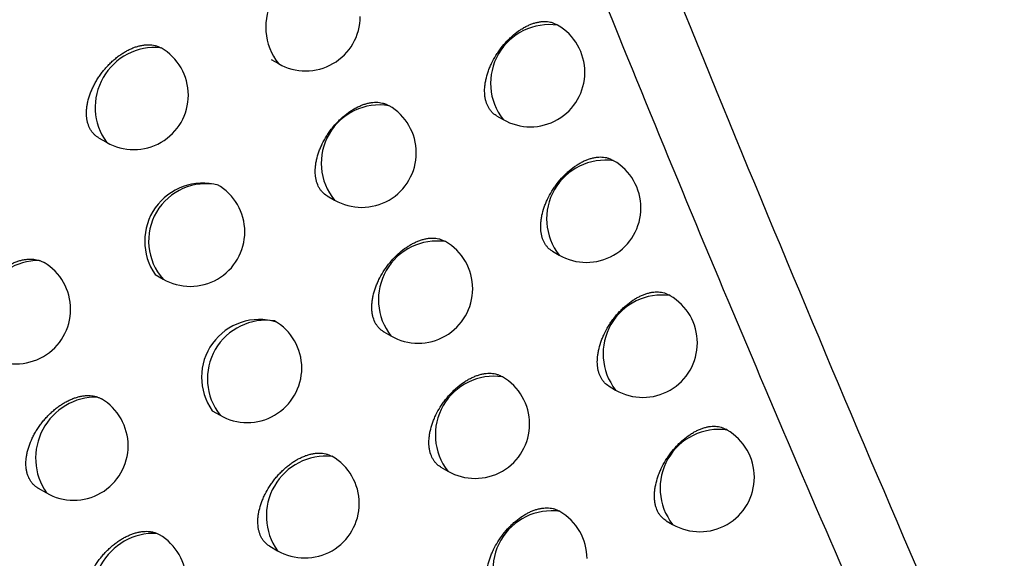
# Model space of a CAD drawing. Header units: millimetres. Extents: x -0.53 to 0.61, y -0.22 to 0.52.
# Tile 61 of 77: x 0.46321 to 0.47225, y 0.1972 to 0.20215. Entities that reach past the tile are written whole.
import ezdxf

# ---------------------------------------------------------------- set-up
doc = ezdxf.new("R2010")
doc.units = ezdxf.units.MM
doc.layers.add('FORMAT', color=7, linetype='Continuous')

msp = doc.modelspace()

# ---------------------------------------------------------------- linework, layer by layer
at = {"layer": 'FORMAT', "color": 7, "linetype": 'Continuous', "lineweight": 25}
for p, q in [((0.468149, 0.202097), (0.468138, 0.202103)), ((0.465521, 0.201783), (0.465588, 0.201744)), ((0.466602, 0.201358), (0.466596, 0.201361)), ((0.467588, 0.201266), (0.467649, 0.201231)), ((0.463938, 0.201064), (0.464011, 0.201022)), ((0.468663, 0.200853), (0.468651, 0.20086)), ((0.466035, 0.20053), (0.466102, 0.200492)), ((0.46712, 0.200111), (0.467113, 0.200115)), ((0.468103, 0.200022), (0.468163, 0.199987)), ((0.464457, 0.199808), (0.464529, 0.199767)), ((0.469181, 0.199614), (0.469168, 0.199622)), ((0.466554, 0.199283), (0.46662, 0.199245)), ((0.467642, 0.19887), (0.467634, 0.198874)), ((0.468622, 0.198783), (0.468681, 0.198748)), ((0.464981, 0.198558), (0.465052, 0.198517)), ((0.469704, 0.198381), (0.469691, 0.198389)), ((0.467078, 0.198041), (0.467142, 0.198004)), ((0.463383, 0.197848), (0.463459, 0.197804)), ((0.468169, 0.197634), (0.468161, 0.197639)), ((0.469146, 0.197549), (0.469204, 0.197515)), ((0.465509, 0.197314), (0.465579, 0.197273))]:
    msp.add_line(p, q, dxfattribs=at)
for centre, radius, start, end in [((0.466008, 0.202079), 0.0005369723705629, 81.388427, 218.616949), ((0.465838, 0.202177), 0.0005, 240.002688, 0), ((0.468073, 0.201563), 0.0005389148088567, 81.909727, 218.09565), ((0.467899, 0.201664), 0.0005, 0, 60.002688), ((0.464456, 0.201343), 0.0005493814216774, 84.739552, 215.769747), ((0.464261, 0.201455), 0.0005, 0, 59.943848), ((0.467899, 0.201664), 0.0005, 240.002688, 0), ((0.464261, 0.201455), 0.0005, 240.002688, 0), ((0.466514, 0.200831), 0.0005338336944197, 80.511015, 219.494361), ((0.466352, 0.200925), 0.0005, 0, 60.002688), ((0.466352, 0.200925), 0.0005, 240.002688, 0), ((0.468587, 0.200319), 0.0005389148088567, 81.909727, 218.09565), ((0.468413, 0.20042), 0.0005, 0, 60.002688), ((0.464894, 0.200114), 0.0005334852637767, 74.668078, 215.01792), ((0.464922, 0.200116), 0.000525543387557, 77.534108, 221.610397), ((0.464779, 0.2002), 0.0005, 360, 60.002688), ((0.468413, 0.20042), 0.0005, 240.002688, 0), ((0.464779, 0.2002), 0.0005, 240.002688, 360), ((0.467044, 0.199577), 0.0005389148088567, 81.909727, 218.09565), ((0.46687, 0.199678), 0.0005, 0, 60.002688), ((0.463397, 0.199374), 0.0005643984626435, 90.475766, 214.273677), ((0.463181, 0.199489), 0.0005, 0, 59.143399), ((0.46687, 0.199678), 0.0005, 240.002688, 0), ((0.469105, 0.199081), 0.0005389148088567, 81.909727, 218.09565), ((0.468931, 0.199181), 0.0005, 0, 60.002688), ((0.463181, 0.199489), 0.0005, 240.002688, 0), ((0.465412, 0.198866), 0.0005296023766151, 72.76599, 215.529042), ((0.465474, 0.198851), 0.00053801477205, 81.670133, 218.335244), ((0.465302, 0.19895), 0.0005, 0, 60.002688), ((0.468931, 0.199181), 0.0005, 240.002688, 0), ((0.465302, 0.19895), 0.0005, 240.002688, 0), ((0.467566, 0.198336), 0.0005389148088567, 81.909727, 218.09565), ((0.467392, 0.198437), 0.0005, 0, 60.002688), ((0.463921, 0.198123), 0.00056117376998, 89.203046, 214.5895), ((0.463709, 0.198237), 0.0005, 0, 59.336361), ((0.467392, 0.198437), 0.0005, 240.002688, 0), ((0.469628, 0.197848), 0.0005389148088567, 81.909727, 218.09565), ((0.469454, 0.197948), 0.0005, 0, 60.002688), ((0.463709, 0.198237), 0.0005, 240.002688, 0), ((0.466026, 0.197593), 0.0005492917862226, 84.460964, 215.544412), ((0.465829, 0.197707), 0.0005, 0, 60.002688), ((0.469454, 0.197948), 0.0005, 240.002688, 0), ((0.465829, 0.197707), 0.0005, 240.002688, 0), ((0.468094, 0.197101), 0.0005389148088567, 81.909727, 218.09565), ((0.467919, 0.197201), 0.0005, 0, 60.002688), ((0.464449, 0.196876), 0.00055754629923, 87.80719, 214.951192), ((0.464242, 0.19699), 0.0005, 0, 59.51742)]:
    msp.add_arc(centre, radius, start, end, dxfattribs=at)
for points, knots in [([(0.4648606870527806, 0.2119362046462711), (0.4661212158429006, 0.2086006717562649), (0.4682206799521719, 0.2030452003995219), (0.4707477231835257, 0.1971086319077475), (0.4719416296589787, 0.1944274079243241), (0.4721967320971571, 0.1938545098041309)], [0, 0, 0, 0, 0.5415970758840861, 0.9020528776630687, 1, 1, 1, 1]), ([(0.4748535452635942, 0.1895322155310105), (0.4748491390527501, 0.1895416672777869), (0.4748199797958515, 0.1896042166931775), (0.4746906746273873, 0.1898799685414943), (0.4742933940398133, 0.1907327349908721), (0.4732518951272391, 0.1929970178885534), (0.4716742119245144, 0.1965490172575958), (0.4697707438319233, 0.2010589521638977), (0.4679273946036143, 0.2056380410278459), (0.4667532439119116, 0.208752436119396), (0.4661661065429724, 0.2103097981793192)], [0, 0, 0, 0, 0.0014203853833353, 0.009399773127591, 0.0413172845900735, 0.1290921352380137, 0.3467043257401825, 0.5643623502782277, 0.7821581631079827, 1, 1, 1, 1]), ([(0.4675882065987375, 0.2012663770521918), (0.4675875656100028, 0.2012666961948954), (0.4675714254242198, 0.2012747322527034), (0.4675511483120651, 0.2012925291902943), (0.4675281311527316, 0.2013194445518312), (0.4675085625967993, 0.201350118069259), (0.4674939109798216, 0.2013855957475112), (0.4674845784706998, 0.2014250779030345), (0.4674788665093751, 0.2014669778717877), (0.4674785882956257, 0.2015121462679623), (0.4674837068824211, 0.2015594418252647), (0.4674924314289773, 0.2016079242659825), (0.4675064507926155, 0.2016577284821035), (0.4675253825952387, 0.2017076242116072), (0.467547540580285, 0.2017573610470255), (0.4675742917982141, 0.2018063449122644), (0.4676049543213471, 0.2018533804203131), (0.4676381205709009, 0.2018988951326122), (0.4676746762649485, 0.2019416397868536), (0.4677137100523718, 0.2019805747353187), (0.4677542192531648, 0.202016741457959), (0.4677965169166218, 0.2020483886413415), (0.4678395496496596, 0.2020747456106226), (0.4678720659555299, 0.2020917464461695), (0.4679043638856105, 0.2021057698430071), (0.4679363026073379, 0.2021168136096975), (0.4679681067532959, 0.2021248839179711), (0.4680092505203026, 0.2021313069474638), (0.46804850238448, 0.2021314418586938), (0.4680847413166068, 0.2021249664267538), (0.4681124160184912, 0.2021171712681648), (0.4681286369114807, 0.2021072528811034), (0.4681372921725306, 0.2021019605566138)], [0, 0, 0, 0, 0.0021961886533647, 0.0553003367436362, 0.0822578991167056, 0.1096118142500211, 0.1625137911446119, 0.1893676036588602, 0.2166147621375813, 0.2694014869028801, 0.2961948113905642, 0.3233782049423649, 0.3761934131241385, 0.4029993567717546, 0.4301934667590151, 0.4831655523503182, 0.5100503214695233, 0.5373236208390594, 0.590503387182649, 0.6174941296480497, 0.6448757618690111, 0.6982160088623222, 0.7252897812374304, 0.7527575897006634, 0.7792832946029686, 0.8059934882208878, 0.8332862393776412, 0.8607806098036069, 0.9140813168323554, 0.9411380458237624, 0.9685920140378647, 1, 1, 1, 1]), ([(0.4639380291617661, 0.2010638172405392), (0.463937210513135, 0.2010642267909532), (0.4639284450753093, 0.2010686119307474), (0.4639135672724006, 0.2010797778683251), (0.46389354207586, 0.201097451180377), (0.4638758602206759, 0.2011183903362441), (0.4638557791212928, 0.2011494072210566), (0.4638409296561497, 0.2011851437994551), (0.4638315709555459, 0.2012246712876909), (0.4638259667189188, 0.2012664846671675), (0.4638259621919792, 0.2013113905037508), (0.4638314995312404, 0.2013582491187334), (0.463840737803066, 0.2014062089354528), (0.4638554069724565, 0.2014553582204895), (0.4638750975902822, 0.2015044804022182), (0.463892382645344, 0.2015412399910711), (0.4639119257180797, 0.2015774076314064), (0.463933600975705, 0.2016128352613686), (0.4639575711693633, 0.201647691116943), (0.4639834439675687, 0.2016813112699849), (0.4640108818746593, 0.2017133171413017), (0.4640398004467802, 0.2017436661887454), (0.4640703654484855, 0.2017724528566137), (0.4641020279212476, 0.2017990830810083), (0.4641343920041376, 0.2018232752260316), (0.4641673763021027, 0.201845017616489), (0.4642011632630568, 0.2018643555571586), (0.464235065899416, 0.2018808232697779), (0.4642686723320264, 0.2018942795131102), (0.4643019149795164, 0.2019047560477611), (0.4643350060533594, 0.201912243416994), (0.4643671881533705, 0.2019164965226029), (0.4643980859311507, 0.2019175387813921), (0.4644276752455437, 0.2019154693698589), (0.4644561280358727, 0.2019101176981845), (0.4644828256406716, 0.2019018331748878), (0.4644989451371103, 0.2018937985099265), (0.4645067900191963, 0.2018898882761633)], [0, 0, 0, 0, 0.0027309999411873, 0.0292413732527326, 0.0559380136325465, 0.0832243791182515, 0.1107154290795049, 0.1636532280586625, 0.1905271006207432, 0.2177966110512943, 0.2704958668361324, 0.2972446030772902, 0.3243822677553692, 0.3771353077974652, 0.4039075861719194, 0.4310648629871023, 0.4574376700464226, 0.4839914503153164, 0.511113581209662, 0.5384310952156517, 0.5650188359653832, 0.5917892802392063, 0.6191343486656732, 0.6466773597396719, 0.6734378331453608, 0.7003832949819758, 0.7279121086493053, 0.7556425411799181, 0.782457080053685, 0.8094584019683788, 0.8370502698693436, 0.8648468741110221, 0.8915773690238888, 0.9184951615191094, 0.9460059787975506, 0.9737227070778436, 1, 1, 1, 1]), ([(0.4660353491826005, 0.2005300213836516), (0.466034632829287, 0.2005303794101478), (0.4660182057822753, 0.2005385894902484), (0.4659976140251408, 0.200556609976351), (0.4659743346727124, 0.2005837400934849), (0.4659545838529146, 0.2006145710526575), (0.4659398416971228, 0.2006501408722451), (0.4659305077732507, 0.2006896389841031), (0.4659248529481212, 0.2007314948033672), (0.4659247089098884, 0.2007765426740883), (0.465930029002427, 0.2008236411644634), (0.4659389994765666, 0.2008718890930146), (0.4659533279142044, 0.2009213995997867), (0.4659726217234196, 0.2009709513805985), (0.4659951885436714, 0.2010203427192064), (0.4660224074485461, 0.2010689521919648), (0.4660535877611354, 0.2011155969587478), (0.4660873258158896, 0.20116074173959), (0.466124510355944, 0.2012031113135), (0.4661642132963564, 0.2012416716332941), (0.4661951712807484, 0.2012685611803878), (0.4662268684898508, 0.2012930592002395), (0.4662591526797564, 0.2013150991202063), (0.4662922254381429, 0.2013347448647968), (0.4663254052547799, 0.2013515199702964), (0.4663582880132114, 0.2013652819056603), (0.4663908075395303, 0.2013760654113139), (0.4664231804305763, 0.2013838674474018), (0.4664546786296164, 0.2013884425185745), (0.4664849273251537, 0.2013897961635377), (0.4665139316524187, 0.2013880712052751), (0.4665417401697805, 0.2013829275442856), (0.4665698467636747, 0.2013748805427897), (0.4665862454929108, 0.2013648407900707), (0.466594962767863, 0.2013595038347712)], [0, 0, 0, 0, 0.0024211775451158, 0.0555212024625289, 0.082477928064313, 0.109832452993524, 0.1626429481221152, 0.1894510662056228, 0.2166526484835, 0.269299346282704, 0.296021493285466, 0.3231324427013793, 0.3758196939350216, 0.4025598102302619, 0.4296860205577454, 0.4825969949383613, 0.5094494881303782, 0.5366885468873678, 0.5898988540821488, 0.6169040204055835, 0.6442990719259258, 0.6708564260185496, 0.6975976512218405, 0.724918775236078, 0.7524403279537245, 0.7790310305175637, 0.8058067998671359, 0.8331672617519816, 0.8607302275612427, 0.8872610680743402, 0.91397727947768, 0.9412796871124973, 0.9687853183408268, 1, 1, 1, 1]), ([(0.4681025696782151, 0.2000218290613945), (0.4681019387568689, 0.200022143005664), (0.4680858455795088, 0.2000301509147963), (0.468065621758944, 0.2000479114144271), (0.4680426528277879, 0.2000747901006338), (0.4680231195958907, 0.2001054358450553), (0.4680084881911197, 0.2001408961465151), (0.4679991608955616, 0.2001803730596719), (0.4679934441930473, 0.2002222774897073), (0.4679931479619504, 0.2002674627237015), (0.4679982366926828, 0.2003147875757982), (0.468006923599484, 0.2003633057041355), (0.4680208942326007, 0.2004131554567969), (0.4680397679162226, 0.2004631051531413), (0.4680618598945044, 0.2005128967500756), (0.4680885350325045, 0.2005619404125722), (0.4681191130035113, 0.2006090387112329), (0.4681521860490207, 0.2006546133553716), (0.4681886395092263, 0.200697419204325), (0.4682275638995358, 0.2007364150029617), (0.4682679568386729, 0.2007726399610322), (0.4683101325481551, 0.2008043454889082), (0.4683530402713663, 0.2008307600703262), (0.468385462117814, 0.2008478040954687), (0.4684176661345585, 0.2008618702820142), (0.4684495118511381, 0.2008729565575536), (0.4684812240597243, 0.2008810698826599), (0.4685222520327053, 0.2008875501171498), (0.4685613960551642, 0.2008877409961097), (0.4685975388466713, 0.2008813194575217), (0.4686251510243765, 0.2008735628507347), (0.4686413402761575, 0.2008636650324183), (0.4686499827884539, 0.2008583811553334)], [0, 0, 0, 0, 0.0021668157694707, 0.0552698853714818, 0.0822267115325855, 0.1095796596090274, 0.1624937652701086, 0.1893536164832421, 0.2166067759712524, 0.2694134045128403, 0.2962168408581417, 0.323410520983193, 0.3762442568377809, 0.4030597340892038, 0.4302636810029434, 0.4832444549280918, 0.5101338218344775, 0.5374120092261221, 0.5905868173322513, 0.6175752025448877, 0.644954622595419, 0.6982788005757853, 0.7253444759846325, 0.7528041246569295, 0.7793200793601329, 0.8060204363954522, 0.8333030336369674, 0.8607871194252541, 0.9140733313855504, 0.9411225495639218, 0.9685687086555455, 1, 1, 1, 1]), ([(0.4665541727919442, 0.1992828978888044), (0.4665534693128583, 0.1992832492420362), (0.4665370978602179, 0.1992914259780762), (0.466516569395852, 0.1993094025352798), (0.4664933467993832, 0.1993364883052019), (0.4664736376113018, 0.1993672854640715), (0.4664589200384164, 0.1994028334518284), (0.4664495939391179, 0.1994423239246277), (0.4664439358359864, 0.1994841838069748), (0.466443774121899, 0.1995292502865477), (0.4664490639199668, 0.1995763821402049), (0.4664579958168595, 0.1996246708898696), (0.4664722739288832, 0.1996742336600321), (0.4664915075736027, 0.1997238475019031), (0.4665140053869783, 0.1997733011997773), (0.466541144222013, 0.1998219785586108), (0.4665722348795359, 0.19986869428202), (0.4666058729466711, 0.1999139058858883), (0.4666429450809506, 0.1999563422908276), (0.4666825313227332, 0.1999949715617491), (0.4667236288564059, 0.2000308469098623), (0.4667665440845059, 0.2000622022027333), (0.4668102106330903, 0.2000882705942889), (0.4668432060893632, 0.2001050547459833), (0.4668759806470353, 0.2001188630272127), (0.466908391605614, 0.2001296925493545), (0.4669406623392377, 0.2001375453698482), (0.4669823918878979, 0.2001436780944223), (0.4670221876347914, 0.2001435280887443), (0.4670589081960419, 0.2001367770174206), (0.467086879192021, 0.2001287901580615), (0.4671032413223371, 0.2001187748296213), (0.4671119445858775, 0.2001134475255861)], [0, 0, 0, 0, 0.0023842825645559, 0.0554873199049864, 0.0824453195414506, 0.109800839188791, 0.1626321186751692, 0.1894506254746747, 0.2166625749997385, 0.2693407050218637, 0.2960788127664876, 0.323205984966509, 0.3759232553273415, 0.4026787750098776, 0.429820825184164, 0.4827490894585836, 0.5096106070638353, 0.5368591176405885, 0.5900685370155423, 0.6170734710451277, 0.6444685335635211, 0.6978984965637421, 0.7250174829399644, 0.7525308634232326, 0.7791107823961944, 0.8058756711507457, 0.8332248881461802, 0.8607764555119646, 0.9141574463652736, 0.941255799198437, 0.96875307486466, 1, 1, 1, 1]), ([(0.4628539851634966, 0.1991009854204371), (0.4628530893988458, 0.1991014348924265), (0.4628441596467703, 0.1991059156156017), (0.4628290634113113, 0.199117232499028), (0.4628088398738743, 0.1991350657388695), (0.4627909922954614, 0.1991561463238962), (0.4627757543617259, 0.19917961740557), (0.46276330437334, 0.1992052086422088), (0.462753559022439, 0.1992327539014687), (0.4627464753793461, 0.1992626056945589), (0.4627422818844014, 0.1992941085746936), (0.4627409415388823, 0.1993269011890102), (0.4627423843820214, 0.1993607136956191), (0.4627466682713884, 0.1993959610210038), (0.4627537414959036, 0.1994318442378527), (0.4627634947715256, 0.1994680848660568), (0.4627758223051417, 0.1995045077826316), (0.4627908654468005, 0.1995413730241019), (0.4628084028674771, 0.1995779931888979), (0.4628281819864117, 0.1996139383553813), (0.4628501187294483, 0.1996491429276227), (0.4628743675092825, 0.1996837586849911), (0.4629005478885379, 0.1997171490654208), (0.4629283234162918, 0.1997489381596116), (0.462957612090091, 0.1997790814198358), (0.4629885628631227, 0.1998076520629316), (0.4630206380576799, 0.1998340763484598), (0.4630534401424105, 0.1998580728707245), (0.4630868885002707, 0.1998796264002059), (0.4631211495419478, 0.1998987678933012), (0.4631555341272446, 0.1999150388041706), (0.4631896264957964, 0.1999283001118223), (0.4632233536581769, 0.1999385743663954), (0.4632569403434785, 0.1999458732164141), (0.4632974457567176, 0.1999508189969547), (0.4633440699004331, 0.1999508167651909), (0.4633762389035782, 0.1999427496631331), (0.46339245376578, 0.1999386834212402)], [0, 0, 0, 0, 0.0030818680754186, 0.0307227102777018, 0.0585582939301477, 0.0870109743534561, 0.1156780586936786, 0.1430530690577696, 0.170619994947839, 0.1987933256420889, 0.2271765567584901, 0.254401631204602, 0.2820148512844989, 0.3098250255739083, 0.3380393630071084, 0.3652990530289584, 0.3927462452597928, 0.4207820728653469, 0.4490200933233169, 0.4764809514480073, 0.5041297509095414, 0.5323682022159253, 0.5608091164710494, 0.5885450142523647, 0.6164710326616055, 0.6449945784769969, 0.6737237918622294, 0.7016840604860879, 0.7298373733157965, 0.7585993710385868, 0.787571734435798, 0.8156057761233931, 0.8438352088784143, 0.8726827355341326, 0.9017447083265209, 0.9504741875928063, 1, 1, 1, 1]), ([(0.46339245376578, 0.1999386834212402), (0.4634009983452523, 0.199935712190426), (0.4634167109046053, 0.1999302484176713), (0.4634307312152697, 0.1999221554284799), (0.4634371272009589, 0.19991846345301)], [0, 0, 0, 0, 0.5438057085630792, 1, 1, 1, 1]), ([(0.4686217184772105, 0.1987827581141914), (0.4686210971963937, 0.1987830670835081), (0.4686050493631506, 0.1987910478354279), (0.4685848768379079, 0.1988087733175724), (0.4685619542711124, 0.1988356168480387), (0.4685424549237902, 0.1988662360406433), (0.468527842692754, 0.1989016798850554), (0.4685185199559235, 0.198941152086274), (0.4685127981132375, 0.1989830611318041), (0.4685124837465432, 0.1990282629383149), (0.4685175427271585, 0.1990756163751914), (0.4685261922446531, 0.1991241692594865), (0.4685401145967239, 0.1991740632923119), (0.4685589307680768, 0.1992240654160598), (0.4685809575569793, 0.1992739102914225), (0.4686075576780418, 0.1993230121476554), (0.4686380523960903, 0.1993701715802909), (0.4686710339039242, 0.1994158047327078), (0.4687073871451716, 0.1994586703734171), (0.468746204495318, 0.1994977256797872), (0.4687864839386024, 0.1995340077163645), (0.4688285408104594, 0.1995657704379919), (0.4688713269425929, 0.1995922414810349), (0.4689036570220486, 0.1996093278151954), (0.4689357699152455, 0.1996234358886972), (0.4689675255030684, 0.1996345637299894), (0.4689991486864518, 0.1996427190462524), (0.4690400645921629, 0.1996492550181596), (0.4690791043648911, 0.1996495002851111), (0.4691151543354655, 0.1996431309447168), (0.4691427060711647, 0.1996354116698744), (0.4691588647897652, 0.1996255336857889), (0.4691674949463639, 0.199620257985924)], [0, 0, 0, 0, 0.0021386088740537, 0.0552407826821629, 0.0821969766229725, 0.1095490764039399, 0.1624747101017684, 0.1893403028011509, 0.2165991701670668, 0.2694245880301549, 0.29623757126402, 0.323440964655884, 0.376292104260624, 0.4031165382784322, 0.4303297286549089, 0.4833185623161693, 0.5102121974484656, 0.5374949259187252, 0.5906649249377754, 0.6176510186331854, 0.6450282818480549, 0.6983372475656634, 0.7253952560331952, 0.7528471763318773, 0.7793539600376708, 0.8060450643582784, 0.8333181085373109, 0.8607925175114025, 0.9140651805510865, 0.9411073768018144, 0.9685462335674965, 0.9999999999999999, 0.9999999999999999, 0.9999999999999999, 0.9999999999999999]), ([(0.4670776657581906, 0.1980413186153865), (0.4670769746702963, 0.198041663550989), (0.4670606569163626, 0.1980498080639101), (0.467040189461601, 0.1980677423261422), (0.4670170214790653, 0.198094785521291), (0.4669973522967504, 0.198125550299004), (0.466982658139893, 0.1981610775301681), (0.4669733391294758, 0.1982005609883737), (0.4669676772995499, 0.198242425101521), (0.4669674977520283, 0.1982875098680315), (0.4669727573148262, 0.198334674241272), (0.4669816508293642, 0.1983830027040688), (0.4669958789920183, 0.1984326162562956), (0.4670150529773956, 0.1984822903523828), (0.4670374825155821, 0.1985318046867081), (0.4670645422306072, 0.1985805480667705), (0.4670955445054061, 0.1986273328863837), (0.4671290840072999, 0.1986726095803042), (0.4671660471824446, 0.1987151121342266), (0.4672055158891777, 0.1987538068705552), (0.4672464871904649, 0.1987897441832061), (0.4672892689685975, 0.1988211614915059), (0.4673327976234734, 0.1988472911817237), (0.467365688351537, 0.1988641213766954), (0.4673983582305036, 0.1988779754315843), (0.4674306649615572, 0.1988888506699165), (0.467462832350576, 0.198896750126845), (0.4675044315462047, 0.1989029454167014), (0.4675441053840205, 0.1989028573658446), (0.467580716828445, 0.1988961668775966), (0.4676086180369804, 0.1988882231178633), (0.4676249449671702, 0.1988782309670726), (0.4676336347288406, 0.1988729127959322)], [0, 0, 0, 0, 0.0023484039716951, 0.0554497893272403, 0.0824067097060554, 0.1097608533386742, 0.1626072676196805, 0.1894333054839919, 0.21665273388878, 0.2693559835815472, 0.2961068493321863, 0.3232469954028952, 0.3759879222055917, 0.4027556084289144, 0.4299102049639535, 0.4828499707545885, 0.5097175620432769, 0.5369725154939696, 0.5901762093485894, 0.6171784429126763, 0.6445709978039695, 0.6979808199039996, 0.7250896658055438, 0.752592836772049, 0.779160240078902, 0.8059125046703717, 0.8332486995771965, 0.8607870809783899, 0.9141490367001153, 0.9412375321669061, 0.9687245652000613, 1, 1, 1, 1]), ([(0.4633832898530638, 0.1978478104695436), (0.4633824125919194, 0.1978482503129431), (0.4633735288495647, 0.1978527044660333), (0.4633584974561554, 0.1978639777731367), (0.4633383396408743, 0.1978817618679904), (0.4633205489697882, 0.1979027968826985), (0.4633053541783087, 0.1979262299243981), (0.4632929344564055, 0.1979517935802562), (0.4632832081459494, 0.1979793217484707), (0.4632761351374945, 0.1980091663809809), (0.4632705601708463, 0.1980510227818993), (0.4632706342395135, 0.1980958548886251), (0.4632762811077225, 0.198142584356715), (0.463283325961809, 0.1981785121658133), (0.4632963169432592, 0.1982270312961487), (0.463314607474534, 0.1982762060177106), (0.4633378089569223, 0.1983248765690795), (0.4633575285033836, 0.1983608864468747), (0.463379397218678, 0.1983961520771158), (0.4634035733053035, 0.1984308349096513), (0.4634296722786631, 0.1984642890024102), (0.4634573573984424, 0.1984961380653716), (0.4634865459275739, 0.1985263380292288), (0.4635173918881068, 0.1985549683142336), (0.4635493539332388, 0.1985814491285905), (0.4635820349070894, 0.1986054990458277), (0.4636153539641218, 0.1986271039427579), (0.4636494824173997, 0.1986462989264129), (0.4636837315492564, 0.1986626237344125), (0.4637176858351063, 0.1986759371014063), (0.4637512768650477, 0.1986862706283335), (0.4637847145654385, 0.1986936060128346), (0.4638268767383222, 0.1986989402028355), (0.46386646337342, 0.1986981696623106), (0.4639029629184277, 0.1986919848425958), (0.4639200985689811, 0.1986864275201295), (0.463928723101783, 0.1986836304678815)], [0, 0, 0, 0, 0.0029997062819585, 0.0303770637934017, 0.0579471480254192, 0.0861277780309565, 0.1145204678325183, 0.1416494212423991, 0.1689684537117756, 0.1968880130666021, 0.2250154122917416, 0.2793321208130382, 0.306901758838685, 0.3348720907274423, 0.361895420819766, 0.4168497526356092, 0.4448436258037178, 0.4720563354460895, 0.4994554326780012, 0.5274394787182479, 0.5556244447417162, 0.5830947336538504, 0.6107534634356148, 0.639004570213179, 0.6674596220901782, 0.6951388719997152, 0.7230093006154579, 0.751482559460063, 0.7801641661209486, 0.8079108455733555, 0.835850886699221, 0.8644025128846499, 0.8931662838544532, 0.9460386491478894, 0.9728407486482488, 1, 1, 1, 1]), ([(0.463928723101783, 0.1986836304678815), (0.4639370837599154, 0.1986804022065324), (0.4639493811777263, 0.1986756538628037), (0.463960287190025, 0.1986688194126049), (0.463963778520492, 0.1986666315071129)], [0, 0, 0, 0, 0.6798710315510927, 1, 1, 1, 1]), ([(0.4691456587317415, 0.1975491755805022), (0.4691450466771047, 0.1975494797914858), (0.4691290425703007, 0.1975574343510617), (0.46910891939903, 0.1975751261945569), (0.4690860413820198, 0.1976019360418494), (0.4690665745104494, 0.1976325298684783), (0.4690519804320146, 0.1976679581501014), (0.4690426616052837, 0.1977074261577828), (0.469036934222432, 0.1977493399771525), (0.4690366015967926, 0.1977945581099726), (0.4690416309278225, 0.1978419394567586), (0.4690502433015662, 0.1978905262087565), (0.469064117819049, 0.19794046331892), (0.469082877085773, 0.1979905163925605), (0.4691048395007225, 0.1980404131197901), (0.4691313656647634, 0.198089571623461), (0.4691617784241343, 0.1981367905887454), (0.469194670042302, 0.198182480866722), (0.4692309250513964, 0.1982254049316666), (0.4692696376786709, 0.1982645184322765), (0.4693098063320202, 0.1983008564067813), (0.4693517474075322, 0.1983326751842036), (0.4693944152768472, 0.1983592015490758), (0.4694266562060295, 0.1983763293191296), (0.4694586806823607, 0.1983904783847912), (0.4694903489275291, 0.1984016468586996), (0.4695218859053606, 0.1984098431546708), (0.4695626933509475, 0.198416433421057), (0.4696016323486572, 0.1984167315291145), (0.4696375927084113, 0.198410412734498), (0.4696650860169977, 0.1984027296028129), (0.4696812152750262, 0.198392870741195), (0.4696898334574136, 0.1983876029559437)], [0, 0, 0, 0, 0.0021115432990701, 0.0552129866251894, 0.0821686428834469, 0.1095200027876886, 0.1624565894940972, 0.1893276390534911, 0.2165919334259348, 0.2694350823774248, 0.2962570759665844, 0.3234696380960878, 0.3763371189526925, 0.403169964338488, 0.4303918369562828, 0.483388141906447, 0.5102857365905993, 0.5375726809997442, 0.590738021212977, 0.6177218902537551, 0.6450970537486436, 0.6983916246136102, 0.7254423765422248, 0.7528869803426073, 0.7793851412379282, 0.8060675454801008, 0.8333316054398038, 0.8607969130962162, 0.9140569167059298, 0.9410925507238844, 0.9685245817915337, 1, 1, 1, 1]), ([(0.4655094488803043, 0.1973138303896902), (0.4655086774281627, 0.1973142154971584), (0.465500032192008, 0.1973185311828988), (0.465485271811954, 0.19732962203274), (0.4654654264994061, 0.1973471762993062), (0.4654479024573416, 0.1973680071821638), (0.4654280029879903, 0.1973988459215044), (0.4654132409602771, 0.1974345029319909), (0.4654039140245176, 0.1974739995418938), (0.4653983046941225, 0.1975158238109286), (0.4653982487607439, 0.1975607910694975), (0.4654036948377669, 0.1976077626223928), (0.4654128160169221, 0.1976558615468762), (0.4654273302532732, 0.1977051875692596), (0.4654468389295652, 0.197754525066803), (0.4654696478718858, 0.1978037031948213), (0.4654971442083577, 0.1978520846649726), (0.4655286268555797, 0.1978984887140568), (0.4655542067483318, 0.1979322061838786), (0.4655813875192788, 0.197964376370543), (0.4656100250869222, 0.1979948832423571), (0.4656402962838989, 0.1980238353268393), (0.4656716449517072, 0.1980506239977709), (0.4657036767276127, 0.1980749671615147), (0.4657363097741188, 0.1980968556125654), (0.4657697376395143, 0.1981163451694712), (0.4658032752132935, 0.1981329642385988), (0.4658365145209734, 0.198146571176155), (0.4658693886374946, 0.1981571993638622), (0.4659021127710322, 0.1981648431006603), (0.4659339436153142, 0.1981692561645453), (0.465964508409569, 0.1981704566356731), (0.4659937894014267, 0.1981685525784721), (0.4660219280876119, 0.1981633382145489), (0.4660500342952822, 0.1981548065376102), (0.4660671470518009, 0.1981456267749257), (0.4660762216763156, 0.1981407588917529)], [0, 0, 0, 0, 0.0025845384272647, 0.0289634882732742, 0.0557231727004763, 0.082676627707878, 0.1100288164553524, 0.1627726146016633, 0.1895473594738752, 0.2167155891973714, 0.2692642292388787, 0.2959365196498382, 0.3229967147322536, 0.3755950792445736, 0.4022894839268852, 0.4293685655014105, 0.4822359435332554, 0.5090654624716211, 0.5362802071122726, 0.5627306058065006, 0.5893630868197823, 0.6165685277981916, 0.6439714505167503, 0.6705636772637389, 0.697339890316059, 0.7246963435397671, 0.752253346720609, 0.7788876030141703, 0.8057073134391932, 0.8331131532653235, 0.8607220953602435, 0.8872843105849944, 0.9140323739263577, 0.9413684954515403, 0.9689086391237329, 1, 1, 1, 1]), ([(0.4676058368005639, 0.1968052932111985), (0.4676051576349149, 0.1968056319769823), (0.4675888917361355, 0.1968137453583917), (0.4675684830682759, 0.1968316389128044), (0.4675453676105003, 0.1968586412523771), (0.4675257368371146, 0.196889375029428), (0.4675110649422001, 0.1969248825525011), (0.4675017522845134, 0.1969643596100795), (0.4674960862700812, 0.1970062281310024), (0.4674958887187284, 0.197051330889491), (0.4675011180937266, 0.1970985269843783), (0.467509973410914, 0.1971468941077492), (0.4675241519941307, 0.1971965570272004), (0.4675432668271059, 0.197246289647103), (0.4675656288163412, 0.1972958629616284), (0.4675926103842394, 0.1973446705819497), (0.4676235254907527, 0.1973915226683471), (0.4676569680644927, 0.197436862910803), (0.4676938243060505, 0.1974794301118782), (0.4677331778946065, 0.1975181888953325), (0.4677740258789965, 0.1975541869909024), (0.4678166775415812, 0.1975856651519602), (0.4678600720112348, 0.197611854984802), (0.4678928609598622, 0.1976287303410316), (0.4679254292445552, 0.1976426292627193), (0.4679576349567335, 0.1976535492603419), (0.4679897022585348, 0.1976614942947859), (0.4680311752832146, 0.1976677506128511), (0.4680707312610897, 0.1976677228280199), (0.468107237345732, 0.1976610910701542), (0.4681350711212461, 0.1976531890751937), (0.4681513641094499, 0.197643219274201), (0.4681600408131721, 0.1976379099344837)], [0, 0, 0, 0, 0.0023137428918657, 0.0554137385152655, 0.0823697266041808, 0.1097226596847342, 0.1625835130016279, 0.1894167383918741, 0.2166433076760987, 0.2693703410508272, 0.296133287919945, 0.3232857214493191, 0.376048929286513, 0.4028280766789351, 0.4299944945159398, 0.4829449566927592, 0.5098182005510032, 0.5370791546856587, 0.5902772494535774, 0.6172768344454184, 0.6446669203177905, 0.6980576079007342, 0.7251568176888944, 0.7526502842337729, 0.7792058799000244, 0.8059462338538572, 0.833270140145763, 0.860796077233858, 0.9141401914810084, 0.9412194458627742, 0.968696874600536, 1, 1, 1, 1]), ([(0.4639169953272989, 0.1966003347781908), (0.4639161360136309, 0.1966007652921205), (0.4639072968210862, 0.1966051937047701), (0.4638923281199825, 0.1966164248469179), (0.4638722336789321, 0.1966341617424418), (0.4638544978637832, 0.1966551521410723), (0.4638393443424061, 0.1966785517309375), (0.4638227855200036, 0.1967126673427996), (0.4638115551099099, 0.1967511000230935), (0.4638046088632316, 0.1968032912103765), (0.4638046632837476, 0.1968481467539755), (0.4638102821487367, 0.1968949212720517), (0.4638196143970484, 0.1969427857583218), (0.4638343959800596, 0.1969918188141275), (0.4638542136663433, 0.1970408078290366), (0.4638716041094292, 0.1970774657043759), (0.4638912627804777, 0.197113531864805), (0.4639130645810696, 0.1971488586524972), (0.4639371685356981, 0.1971836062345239), (0.4639631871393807, 0.1972171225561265), (0.4639907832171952, 0.1972490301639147), (0.4640198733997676, 0.1972792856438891), (0.4640506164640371, 0.1973079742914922), (0.4640824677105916, 0.1973345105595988), (0.4641150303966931, 0.1973586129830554), (0.4641482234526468, 0.1973802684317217), (0.464182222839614, 0.1973995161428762), (0.4642163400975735, 0.1974158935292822), (0.4642501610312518, 0.1974292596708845), (0.4642836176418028, 0.1974396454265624), (0.4643169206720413, 0.1974470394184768), (0.4643493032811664, 0.1974511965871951), (0.4643803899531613, 0.1974521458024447), (0.464410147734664, 0.1974499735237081), (0.4644387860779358, 0.1974445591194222), (0.4644583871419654, 0.1974383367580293), (0.4644684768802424, 0.1974342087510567), (0.4644698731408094, 0.1974336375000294)], [0, 0, 0, 0, 0.0029178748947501, 0.030014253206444, 0.057301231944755, 0.0851918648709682, 0.1132921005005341, 0.1401565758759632, 0.1948069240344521, 0.2226594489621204, 0.2764639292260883, 0.3037735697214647, 0.3314801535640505, 0.3853472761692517, 0.4126845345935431, 0.4404143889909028, 0.4673602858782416, 0.4944908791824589, 0.5222012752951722, 0.5501108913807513, 0.5772977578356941, 0.6046712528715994, 0.6326315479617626, 0.660793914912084, 0.6881752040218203, 0.7157456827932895, 0.7439127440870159, 0.7722859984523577, 0.7997288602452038, 0.8273629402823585, 0.8556017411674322, 0.8840502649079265, 0.9113986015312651, 0.9389387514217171, 0.9670864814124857, 0.9954452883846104, 1, 1, 1, 1]), ([(0.4644698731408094, 0.1974336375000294), (0.4644780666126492, 0.1974301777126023), (0.4644868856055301, 0.1974264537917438), (0.4644946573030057, 0.1974212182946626), (0.464495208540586, 0.1974208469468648)], [0, 0, 0, 0, 0.9290711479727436, 1, 1, 1, 1])]:
    msp.add_open_spline(points, degree=3, knots=knots, dxfattribs=at)

doc.saveas('drawing.dxf')
